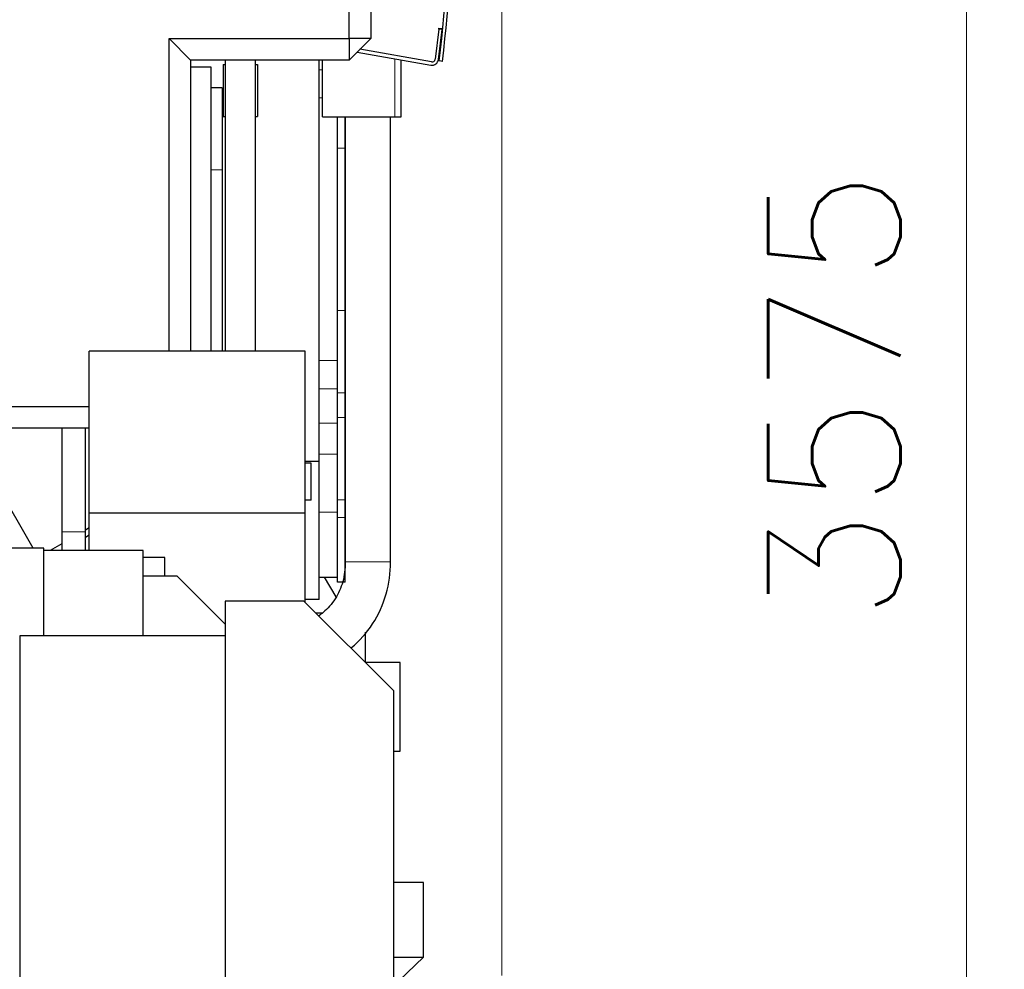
# Model space of a CAD drawing. Header units: inches. Extents: x 0 to 20790, y -12 to 14700.
# Tile 162 of 191: x 11440 to 12352, y 10179 to 11059. Entities that reach past the tile are written whole.
import ezdxf

# ---------------------------------------------------------------- set-up
doc = ezdxf.new("R2010")
doc.units = ezdxf.units.IN
doc.layers.add('1', color=7, linetype='Continuous', true_color=0xffffff)
doc.layers.add('254', color=7, linetype='Continuous', true_color=0xffffff)
doc.styles.add('latin_extended', font='simplex.shx')
doc.dimstyles.get("Standard").update_dxf_attribs({"dimtxt": 0.18, "dimasz": 0.18, "dimexe": 0.18, "dimexo": 0.0625, "dimgap": 0.09, "dimtad": 0, "dimtih": 1, "dimtoh": 1, "dimdec": 4, "dimzin": 0, "dimdsep": 46, "dimtxsty": 'Standard', "dimcen": 0.09, "dimadec": 0, "dimazin": 0, "dimtfac": 1, "dimtdec": 4, "dimtofl": 0, "dimtmove": 0, "dimatfit": 3, "dimfxl": 1, "dimtolj": 1, "dimtzin": 0, "dimarcsym": 0})

# ---------------------------------------------------------------- blocks, each defined once
blk = doc.blocks.new('_U0')
at = {"layer": '254', "color": 3, "linetype": 'Continuous', "lineweight": 13, "transparency": 16777216}
for p, q in [((11596.29, 12504.08), (12351.76, 12504.08)), ((12316.76, 12381.58), (12316.76, 9051.08)), ((11242.24, 8928.58), (12351.76, 8928.58))]:
    blk.add_line(p, q, dxfattribs=at)
at = {"layer": '254', "color": 3, "transparency": 16777216}
for points in [[(12337.18, 12381.58), (12296.35, 12381.58), (12316.76, 12504.08)], [(12296.35, 9051.08), (12337.18, 9051.08), (12316.76, 8928.58)]]:
    blk.add_solid(points, dxfattribs=at)
at = {"layer": 'Defpoints', "color": 0, "transparency": 16777216}
for p in [(11561.29, 12504.08), (11207.24, 8928.58), (12316.76, 8928.58)]:
    blk.add_point(p, dxfattribs=at)
at = {"layer": '254', "color": 2, "lineweight": 13, "transparency": 16777216, "insert": (12133.01, 10500.49), "char_height": 122.5, "attachment_point": 1, "rotation": 90, "style": 'latin_extended'}
blk.add_mtext('\\A1;3575', dxfattribs=at)
blk = doc.blocks.new('_U4')
at = {"layer": '254', "color": 3, "linetype": 'Continuous', "lineweight": 13, "transparency": 16777216}
for p, q in [((9008.02, 11966.58), (9008.02, 12896.47)), ((11886.14, 10173.47), (11886.14, 12896.47)), ((9130.52, 12861.47), (11763.64, 12861.47))]:
    blk.add_line(p, q, dxfattribs=at)
at = {"layer": '254', "color": 3, "transparency": 16777216}
for points in [[(9130.52, 12881.89), (9130.52, 12841.05), (9008.02, 12861.47)], [(11763.64, 12841.05), (11763.64, 12881.89), (11886.14, 12861.47)]]:
    blk.add_solid(points, dxfattribs=at)
at = {"layer": 'Defpoints', "color": 0, "transparency": 16777216}
for p in [(11886.14, 12861.47), (9008.02, 11931.58), (11886.14, 10138.47)]:
    blk.add_point(p, dxfattribs=at)
at = {"layer": '254', "color": 2, "lineweight": 13, "transparency": 16777216, "insert": (10231.25, 13045.22), "char_height": 122.5, "attachment_point": 1, "style": 'latin_extended'}
blk.add_mtext('\\A1;2878', dxfattribs=at)

msp = doc.modelspace()

# ---------------------------------------------------------------- linework, layer by layer
at = {"layer": '1', "color": 2, "linetype": 'Continuous', "lineweight": 25}
for p, q in [((11764.923, 11268.578), (11764.923, 11041.309)), ((11744.923, 11041.309), (11744.923, 11260.294)), ((11827.903, 11049.922), (11824.491, 11022.131)), ((11827.468, 11021.765), (11830.88, 11049.556)), ((11827.903, 11049.922), (11827.941, 11050.232)), ((11827.941, 11050.232), (11828.025, 11050.914)), ((11828.025, 11050.914), (11831.562, 11050.48)), ((11831.002, 11050.549), (11830.88, 11049.556)), ((11577.934, 10751.582), (11577.934, 11041.309)), ((11577.934, 11041.309), (11597.934, 11021.309)), ((11577.934, 11041.309), (11744.923, 11041.309)), ((11764.923, 11041.309), (11744.923, 11021.309)), ((11764.923, 11041.309), (11744.923, 11041.309)), ((11744.923, 11041.309), (11744.923, 11021.309)), ((11752.235, 11028.619), (11820.471, 11016.587)), ((11820.992, 11019.542), (11754.824, 11031.209)), ((11597.934, 11021.309), (11597.934, 10751.578)), ((11744.923, 11021.309), (11597.934, 11021.309)), ((11717.086, 10649.581), (11717.086, 11021.307)), ((11720.086, 10968.581), (11720.086, 11021.312)), ((11793.086, 10968.581), (11793.086, 11021.42)), ((11831.204, 11020.083), (11828.227, 11020.451)), ((11617.086, 11014.577), (11597.934, 11014.577)), ((11617.086, 10751.581), (11617.086, 11014.577)), ((11627.956, 11017.077), (11629.956, 11017.077)), ((11627.956, 11017.077), (11627.956, 10969.077)), ((11657.956, 11017.077), (11659.956, 11017.077)), ((11659.956, 11017.077), (11659.956, 10969.077)), ((11627.086, 10995.677), (11617.086, 10995.677)), ((11627.086, 10995.677), (11627.086, 10919.577)), ((11627.956, 10969.077), (11629.956, 10969.077)), ((11657.955, 10969.077), (11659.956, 10969.077)), ((11720.086, 10968.581), (11787.086, 10968.581)), ((11734.086, 10939.808), (11734.086, 10968.582)), ((11741.086, 10939.808), (11741.086, 10968.582)), ((11741.087, 10968.572), (11741.087, 10556.4)), ((11783.087, 10556.4), (11783.087, 10968.572)), ((11787.086, 10968.581), (11793.086, 10968.581)), ((11734.086, 10789.353), (11734.086, 10939.808)), ((11741.086, 10789.353), (11741.086, 10939.808)), ((11627.086, 10919.577), (11627.086, 10751.578)), ((11734.086, 10712.942), (11734.086, 10789.353)), ((11741.086, 10712.942), (11741.086, 10789.353)), ((11704.086, 10751.577), (11504.086, 10751.577)), ((11504.086, 10601.577), (11504.086, 10751.577)), ((11704.086, 10601.577), (11704.086, 10751.577)), ((11734.086, 10690.219), (11734.086, 10712.942)), ((11741.086, 10690.219), (11741.086, 10712.942)), ((11270.703, 10700.309), (11504.084, 10700.309)), ((11734.086, 10613.808), (11734.086, 10690.219)), ((11741.086, 10613.808), (11741.086, 10690.219)), ((11504.083, 10680.309), (11265.425, 10680.309)), ((11717.086, 10649.581), (11704.084, 10649.581)), ((11709.757, 10647.743), (11704.085, 10647.743)), ((11709.757, 10613.574), (11709.757, 10647.743)), ((11717.086, 10521.581), (11717.086, 10649.581)), ((11452.086, 10569.233), (11408.586, 10644.577)), ((11709.757, 10613.574), (11704.085, 10613.574)), ((11734.086, 10597.58), (11734.086, 10613.808)), ((11741.086, 10597.58), (11741.086, 10613.808)), ((11704.086, 10601.577), (11504.086, 10601.577)), ((11504.086, 10566.878), (11504.086, 10601.577)), ((11704.086, 10518.907), (11704.086, 10601.577)), ((11734.086, 10537.751), (11734.086, 10597.58)), ((11741.086, 10537.751), (11741.086, 10597.58)), ((11504.087, 10587.885), (11500.506, 10585.817)), ((11500.506, 10579.319), (11504.086, 10581.505)), ((11478.507, 10573.116), (11467.703, 10566.878)), ((11462.086, 10569.233), (11412.086, 10569.233)), ((11462.086, 10566.875), (11462.086, 10569.233)), ((11462.086, 10488.077), (11462.086, 10566.877)), ((11554.086, 10566.877), (11462.086, 10566.877)), ((11554.086, 10488.077), (11554.086, 10566.877)), ((11574.086, 10560.375), (11554.085, 10560.375)), ((11574.086, 10543.628), (11574.086, 10560.375)), ((11554.086, 10543.627), (11585.086, 10543.627)), ((11630.087, 10498.626), (11585.086, 10543.627)), ((11717.086, 10542.421), (11734.086, 10542.421)), ((11732.658, 10524.021), (11722.035, 10542.421)), ((11741.086, 10537.751), (11734.086, 10537.751)), ((11702.914, 10520.077), (11630.086, 10520.077)), ((11630.086, 10520.077), (11630.086, 10018.077)), ((11786.086, 10436.906), (11702.914, 10520.077)), ((11717.086, 10521.581), (11704.084, 10521.581)), ((11719.935, 10509.077), (11713.914, 10509.077)), ((11759.785, 10491.376), (11759.785, 10463.203)), ((11439.586, 10488.077), (11439.586, 10018.077)), ((11630.086, 10488.077), (11439.586, 10488.077)), ((11792.086, 10463.107), (11759.883, 10463.107)), ((11792.086, 10393.157), (11792.086, 10463.107)), ((11786.086, 10018.077), (11786.086, 10436.906)), ((11792.086, 10381.107), (11792.086, 10393.157)), ((11786.085, 10381.107), (11792.086, 10381.107)), ((11813.785, 10259.577), (11786.087, 10259.577)), ((11813.785, 10190.272), (11813.785, 10259.577)), ((11786.087, 10190.272), (11813.785, 10190.272)), ((11790.785, 10168.272), (11813.785, 10190.272))]:
    msp.add_line(p, q, dxfattribs=at)
at = {"layer": '1', "color": 110, "linetype": 'Continuous', "lineweight": 13}
for p, q in [((11830.88, 11049.556), (11827.903, 11049.922)), ((11787.086, 10968.581), (11787.086, 11022.477)), ((11717.086, 11012.291), (11720.086, 11012.291)), ((11717.086, 10986.275), (11720.086, 10986.275)), ((11741.086, 10939.808), (11734.086, 10939.808)), ((11627.086, 10919.577), (11617.086, 10919.577)), ((11741.086, 10789.353), (11734.086, 10789.353)), ((11717.086, 10742.886), (11734.086, 10742.886)), ((11717.086, 10716.87), (11734.086, 10716.87)), ((11741.086, 10712.942), (11734.086, 10712.942)), ((11717.086, 10684.836), (11734.086, 10684.836)), ((11741.086, 10690.219), (11734.086, 10690.219)), ((11717.086, 10656.363), (11734.086, 10656.363)), ((11741.086, 10613.808), (11734.086, 10613.808)), ((11717.086, 10602.58), (11734.086, 10602.58)), ((11741.086, 10597.58), (11734.086, 10597.58)), ((11783.087, 10556.4), (11741.087, 10556.4))]:
    msp.add_line(p, q, dxfattribs=at)
at = {"layer": '1', "color": 2, "linetype": 'Continuous', "lineweight": 25}
for centre, radius, start, end in [((10637.322, 11167.917), 1200, 352.941167, 8.823765), ((10637.322, 11167.917), 1203, 352.941167, 8.823765), ((11821.513, 11022.496), 6, 260, 353), ((11821.513, 11022.496), 3, 260, 353), ((11823.84, 11025.183), 5, 316.463337, 343.341237)]:
    msp.add_arc(centre, radius, start, end, dxfattribs=at)
for points, knots in [([(11629.956, 11021.303), (11629.956, 11009.938), (11629.956, 10983.648), (11629.956, 10945.132), (11629.956, 10908.453), (11629.956, 10879.192), (11629.956, 10849.811), (11629.956, 10813.376), (11629.956, 10779.019), (11629.956, 10757.01), (11629.956, 10751.582)], [0, 0, 0, 0, 0.1264093, 0.2924115, 0.4284009, 0.5343777, 0.6178624, 0.7551998, 0.939622, 1, 1, 1, 1]), ([(11657.956, 10751.578), (11657.956, 10759.395), (11657.956, 10774.59), (11657.956, 10795.966), (11657.956, 10821.871), (11657.956, 10856.979), (11657.956, 10906.722), (11657.956, 10962.908), (11657.956, 11002.513), (11657.956, 11021.303)], [0, 0, 0, 0, 0.0869428, 0.1690064, 0.2377445, 0.3750762, 0.5594969, 0.7910068, 1, 1, 1, 1]), ([(11478.506, 10680.309), (11478.505, 10676.554), (11478.505, 10667.157), (11478.505, 10652.119), (11478.505, 10635.195), (11478.505, 10618.271), (11478.505, 10601.349), (11478.505, 10590.068), (11478.505, 10584.428)], [0, 0, 0, 0, 0.1175057, 0.2940152, 0.4705247, 0.6470337, 0.8235279, 1, 1, 1, 1]), ([(11500.504, 10584.428), (11500.504, 10592.888), (11500.504, 10609.81), (11500.504, 10635.194), (11500.504, 10658.695), (11500.505, 10673.733), (11500.505, 10680.309)], [0, 0, 0, 0, 0.2647074, 0.5294778, 0.7942435, 1, 1, 1, 1]), ([(11478.505, 10584.428), (11478.505, 10582.318), (11478.505, 10578.038), (11478.505, 10572.117), (11478.505, 10568.387), (11478.505, 10566.783)], [0, 0, 0, 0, 0.3469735, 0.7117915, 1, 1, 1, 1]), ([(11500.504, 10566.77), (11500.504, 10567.497), (11500.504, 10569.973), (11500.504, 10574.329), (11500.504, 10579.524), (11500.504, 10582.91), (11500.504, 10584.428)], [0, 0, 0, 0, 0.1303831, 0.4388295, 0.7500979, 1, 1, 1, 1]), ([(11741.087, 10556.4), (11741.2, 10549.941), (11739.771, 10538.039), (11732.536, 10521.574), (11723.681, 10511.806), (11717.975, 10507.319), (11716.52, 10506.277)], [0, 0, 0, 0, 0.3070743, 0.6011455, 0.9011746, 1, 1, 1, 1]), ([(11746.459, 10476.504), (11746.677, 10476.686), (11754.263, 10483.054), (11767.872, 10498.139), (11780.412, 10526.19), (11783.088, 10546.071), (11783.087, 10556.4)], [0, 0, 0, 0, 0.0097679, 0.3402744, 0.6742664, 1, 1, 1, 1])]:
    msp.add_open_spline(points, degree=3, knots=knots, dxfattribs=at)
at = {"layer": '1', "color": 110, "linetype": 'Continuous', "lineweight": 13}
msp.add_rational_spline([(11491.414, 10584.427), (11487.584, 10584.427), (11482.158, 10584.427), (11479.347, 10584.427), (11478.603, 10584.428), (11478.552, 10584.428), (11478.52, 10584.428), (11478.509, 10584.428)], [1.01661171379, 1.01661171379, 0.958470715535, 1.01661171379, 1.01661171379, 1.01600903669, 1.01498776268, 1.01369448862], degree=4, knots=[0, 0, 0, 0, 0, 0.9075954, 0.9075954, 0.9075954, 1, 1, 1, 1, 1], dxfattribs=at)
msp.add_rational_spline([(11500.502, 10584.428), (11500.581, 10584.428), (11498.957, 10584.427), (11494.841, 10584.427), (11491.414, 10584.427)], [1.01351474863, 1.00190802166, 0.970071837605, 1.01661171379, 1.01661171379], degree=4, dxfattribs=at)

# ---------------------------------------------------------------- dimensions: what is measured, and where the dimension line sits
at = {"layer": '254', "color": 2, "linetype": 'Continuous', "lineweight": 13}
dim = msp.add_linear_dim(base=(11886.138, 12861.47), p1=(9008.02, 11931.577), p2=(11886.138, 10138.47), dimstyle='Standard', override={"dimscale": 35, "dimtxt": 3.5, "dimasz": 3.5, "dimexe": 1, "dimexo": 1, "dimgap": 1.75, "dimtad": 1, "dimtih": 1, "dimtoh": 0, "dimdec": 0, "dimlfac": 1, "dimzin": 8, "dimdsep": 46, "dimlunit": 2, "dimtxsty": 'latin_extended', "dimsah": 1, "dimse1": 0, "dimse2": 0, "dimsd1": 0, "dimsd2": 0, "dimclrd": 3, "dimclre": 3, "dimclrt": 2, "dimtol": 0, "dimtm": -0.1, "dimtfac": 0.714286, "dimtdec": 3, "dimtofl": 1, "dimtmove": 0, "dimtzin": 8, "dimlwd": 13, "dimlwe": 13}, dxfattribs=at)
dim.commit()
dim.dimension.update_dxf_attribs({"geometry": '_U4', "text_midpoint": (10447.079, 12861.47), "dimtype": 160})
dim = msp.add_linear_dim(base=(12316.764862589, 8928.577457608), p1=(11561.285522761, 12504.077457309), p2=(11207.235511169, 8928.577457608), angle=90, dimstyle='Standard', override={"dimscale": 35, "dimtxt": 3.5, "dimasz": 3.5, "dimexe": 1, "dimexo": 1, "dimgap": 1.75, "dimtad": 1, "dimtih": 0, "dimtoh": 0, "dimdec": 0, "dimlfac": 1, "dimzin": 8, "dimdsep": 46, "dimlunit": 2, "dimtxsty": 'latin_extended', "dimsah": 1, "dimse1": 0, "dimse2": 0, "dimsd1": 0, "dimsd2": 0, "dimclrd": 3, "dimclre": 3, "dimclrt": 2, "dimtol": 0, "dimtm": -0.1, "dimtfac": 0.714286, "dimtdec": 3, "dimtofl": 1, "dimtmove": 0, "dimtzin": 8, "dimlwd": 13, "dimlwe": 13}, dxfattribs=at)
dim.commit()
dim.dimension.update_dxf_attribs({"geometry": '_U0', "text_midpoint": (12316.764862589, 10716.327457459), "dimtype": 160})

doc.saveas('drawing.dxf')
